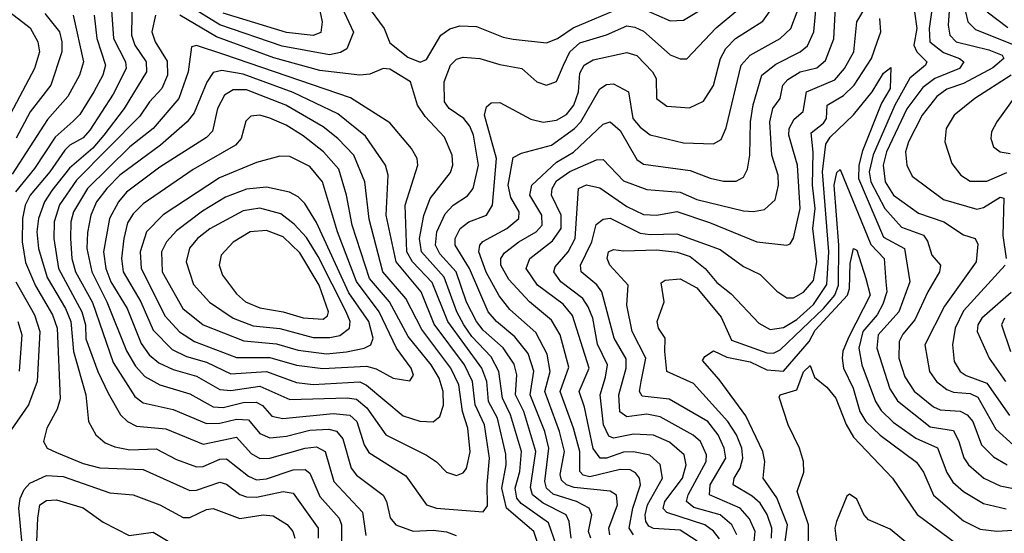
# Model space of a CAD drawing. Extents: x 1308313 to 1441400, y 959662 to 1036319.
# Tile 37 of 256: x 1347575 to 1350527, y 979400 to 980941. Entities that reach past the tile are written whole.
import ezdxf

# ---------------------------------------------------------------- set-up
doc = ezdxf.new("R2010")
doc.units = 0

msp = doc.modelspace()

# ---------------------------------------------------------------- linework, layer by layer
at = {"layer": '0CON10XD'}
for points in [[(1348506.1, 981055), (1348575.7, 980904.3), (1348556.1, 980853.9), (1348537.3, 980842.7), (1348504.3, 980835.7), (1348362.1, 980862.1), (1348175.5, 980925.5), (1347995, 981037.6)], [(1350368.5, 981055), (1350359.5, 980925)], [(1347912.5, 981017.5), (1347909.9, 980895), (1347920.3, 980865), (1347953.9, 980815), (1347955.6, 980784.4), (1347887.7, 980675), (1347827.1, 980595), (1347793.9, 980556.1), (1347724.7, 980495.3), (1347671.3, 980428.7), (1347649, 980395), (1347631.5, 980345), (1347626.3, 980305), (1347631.4, 980255), (1347657.6, 980167.6), (1347711.8, 980075), (1347728.4, 980035), (1347735.8, 979945.8), (1347772.8, 979815), (1347781.6, 979735), (1347803.1, 979695), (1347831.2, 979671.2), (1347859.8, 979659.8), (1347905, 979650.6), (1347983.7, 979653.7), (1348045, 979621.3), (1348105, 979599.7), (1348125, 979600.6), (1348175, 979622.7), (1348195, 979623.7), (1348261.3, 979571.3), (1348285, 979560.7), (1348315, 979562.9), (1348395, 979590.6), (1348431, 979591), (1348445, 979580.4), (1348475, 979510.5), (1348532.8, 979445), (1348540.2, 979425), (1348540.7, 979325)], [(1348462.8, 981025), (1348481.9, 980935), (1348477.5, 980902.5), (1348455, 980894), (1348375, 980902.4), (1348185, 980960.4)], [(1348594.6, 981014.6), (1348668, 980915), (1348685, 980872.1), (1348739, 980829), (1348775.8, 980814.2), (1348795, 980822.1), (1348838.1, 980895), (1348865, 980914), (1348895, 980922.8), (1348945, 980920.8), (1349025, 980888.5), (1349055, 980882.4), (1349155, 980872.3), (1349187.3, 980885), (1349235, 980916.9), (1349381, 980979)], [(1349415.2, 979395), (1349402.4, 979415), (1349413.6, 979475), (1349436.7, 979545), (1349433.5, 979565), (1349421.3, 979581.3), (1349405, 979590.6), (1349375, 979591.4), (1349285, 979569), (1349264.5, 979574.5), (1349254.9, 979584.9), (1349254.1, 979645), (1349235.8, 979715), (1349195.6, 979825), (1349221.3, 979898.7), (1349195.3, 979995.3), (1349169.5, 980039.5), (1349104, 980095), (1349041.8, 980161.8), (1349017.7, 980205), (1349017.6, 980225), (1349028.5, 980241.5), (1349071.6, 980275), (1349123.9, 980305), (1349141.2, 980325), (1349140.6, 980355), (1349104.3, 980415), (1349110.5, 980445), (1349185, 980513.5), (1349236, 980544), (1349325, 980627.5), (1349345, 980634.7), (1349375, 980608.3), (1349425, 980521.2), (1349445, 980508), (1349585, 980489), (1349645, 980465.2), (1349685, 980457), (1349722.9, 980457.1), (1349745, 980468.8), (1349757.5, 980492.5), (1349764.4, 980535), (1349765.9, 980635), (1349774.6, 980685.4), (1349800.4, 980775), (1349841.8, 980808.2), (1349915.3, 980845), (1349937.3, 980862.7), (1349956.7, 980905), (1349968.7, 981035)], [(1349673.3, 979383.3), (1349655.8, 979405.8), (1349629.8, 979425), (1349515, 979462.2), (1349504, 979474), (1349509, 979495), (1349562.1, 979565), (1349573, 979605), (1349567.4, 979635), (1349523.4, 979673.4), (1349475, 979694.8), (1349415, 979697.2), (1349355, 979685.5), (1349341.3, 979691.3), (1349325.3, 979725.3), (1349315.1, 979815), (1349331.3, 979868.7), (1349337.6, 979905), (1349307.3, 979967.3), (1349293.1, 980045), (1349279.6, 980079.6), (1349264, 980105), (1349197.2, 980155), (1349176.9, 980185), (1349180.4, 980199.6), (1349219.8, 980245), (1349241, 980285), (1349250.7, 980435), (1349275, 980445.5), (1349315, 980436.3), (1349395, 980380.6), (1349445, 980356.6), (1349485, 980354.2), (1349545, 980365.2), (1349643, 980333), (1349785, 980274.8), (1349875, 980264.6), (1349885, 980268.9), (1349895, 980285.8), (1349915.4, 980375), (1349907.3, 980505), (1349895, 980545.5), (1349881, 980595), (1349882.1, 980615), (1349897, 980643), (1349923.9, 980666.1), (1349934.3, 980725), (1350019.6, 980760.4), (1350048.5, 980795), (1350075.8, 980845), (1350084.8, 980935), (1350137.9, 981025)], [(1350318.6, 981035), (1350301.6, 980915), (1350304.5, 980875), (1350345, 980842.6), (1350393.5, 980825), (1350405.9, 980815), (1350392.8, 980795), (1350319, 980765), (1350282.6, 980737.4), (1350235, 980673.9), (1350174.2, 980545), (1350163.8, 980505), (1350170.4, 980455), (1350195.2, 980415), (1350270.3, 980360.3), (1350346, 980335), (1350405, 980295.7), (1350440, 980285), (1350447.8, 980267.8), (1350442.7, 980215), (1350348.2, 980081.8), (1350289, 979965), (1350303.3, 979885), (1350324.2, 979855), (1350355, 979831.2), (1350375, 979823), (1350425, 979819.2), (1350448, 979808), (1350502.2, 979712.2), (1350555, 979664.8)], [(1347492.8, 981005), (1347606.4, 980916.4), (1347629.8, 980875), (1347634.5, 980845), (1347619.2, 980795), (1347529.4, 980625)], [(1347847.8, 980997.8), (1347856.2, 980885), (1347892.4, 980815), (1347893.9, 980795), (1347855, 980717.7), (1347785, 980609.6), (1347765, 980587), (1347725.2, 980565), (1347710.1, 980549.9), (1347665.7, 980485), (1347606, 980415), (1347591.7, 980385), (1347583, 980345), (1347582.3, 980275), (1347592.6, 980212.6), (1347622.3, 980142.3), (1347673.3, 980055), (1347687.1, 980015), (1347696.3, 979803.7), (1347687.5, 979772.5), (1347656, 979715), (1347646.5, 979675), (1347657.1, 979655), (1347685, 979642.1), (1347765, 979609.7), (1347815, 979596.8), (1347945, 979591.2), (1348085, 979528.7), (1348105, 979529.5), (1348175, 979552.8), (1348195, 979547.4), (1348235, 979516.4), (1348255, 979509.5), (1348285, 979508.3), (1348365, 979524.8), (1348395, 979519.8), (1348469.8, 979415), (1348469.5, 979385)], [(1349287.2, 979385), (1349280.6, 979405), (1349290.4, 979455), (1349282.5, 979475), (1349244.9, 979494.9), (1349175, 979517.2), (1349154.6, 979535), (1349150, 979555), (1349161.4, 979655), (1349149.4, 979705), (1349105.5, 979815), (1349116.7, 979886.7), (1349099.4, 979939.4), (1349059.6, 979989.6), (1349005, 980035.8), (1348980, 980065), (1348923.4, 980195), (1348880.3, 980265), (1348880.9, 980285), (1348895.7, 980315), (1348921.5, 980335), (1348975, 980354.3), (1348993, 980385), (1349004.2, 980525), (1348968.8, 980655), (1348975, 980680), (1348988.3, 980691.7), (1349015, 980692.9), (1349107.7, 980642.3), (1349145, 980634), (1349185, 980639.8), (1349215, 980656.5), (1349236.2, 980685), (1349250.3, 980725), (1349255, 980780.6), (1349267.5, 980805), (1349295, 980820.6), (1349395, 980842.7), (1349425, 980833.8), (1349472.4, 980785), (1349483, 980765), (1349484, 980705), (1349515, 980682), (1349583.1, 980676.9), (1349625, 980696.7), (1349655.8, 980744.2), (1349675.9, 980825), (1349692.4, 980855), (1349721.6, 980885), (1349803.5, 980936.5), (1349835, 980982.2)], [(1347735.3, 980955.3), (1347765.9, 980815), (1347754.4, 980775), (1347719.3, 980710.7), (1347658.3, 980641.7), (1347552.2, 980477.8)], [(1347797.8, 980955), (1347806.1, 980885), (1347832.3, 980805), (1347823.8, 980775), (1347797.5, 980725), (1347755, 980657.1), (1347735, 980636.3), (1347681.5, 980588.5), (1347618.9, 980495), (1347562.1, 980425)], [(1347650.3, 980960.3), (1347693.8, 980905), (1347701.6, 980875), (1347701, 980845), (1347668.7, 980745), (1347606.4, 980665), (1347564.7, 980585.3)], [(1347982.4, 980955), (1347971.5, 980905), (1347981, 980875), (1348017.3, 980817.3), (1348018.5, 980775), (1348001.2, 980735), (1347964.1, 980695), (1347935, 980651.7), (1347745, 980459.2), (1347694, 980386), (1347678.1, 980335), (1347677.7, 980285), (1347691, 980195), (1347761.1, 980065), (1347772.1, 980025), (1347773.2, 979983.2), (1347809.4, 979885), (1347840.5, 979820.5), (1347877.4, 979755), (1347898.2, 979735), (1347925, 979721.5), (1348013.3, 979713.3), (1348125, 979667), (1348225, 979688.4), (1348268.9, 979638.9), (1348295, 979623.9), (1348325, 979625.2), (1348430.5, 979655), (1348465, 979658.9), (1348491.1, 979645), (1348516.6, 979555), (1348603.2, 979463.2), (1348612.8, 979392.8)], [(1349183.5, 979365), (1349161, 979431), (1349078.8, 979488.8), (1349065.6, 979505), (1349061.1, 979535), (1349074.9, 979585), (1349079.4, 979645), (1349046.5, 979755), (1349022.4, 979805), (1349011.8, 979885), (1348989.1, 979929.1), (1348930.8, 979990.8), (1348907.2, 980025), (1348885.9, 980065), (1348848.2, 980168.2), (1348780.2, 980245), (1348773.8, 980285), (1348786.5, 980353.5), (1348805.4, 980404.6), (1348867.1, 980482.9), (1348873.3, 980505), (1348871.3, 980535), (1348849.2, 980589.2), (1348791, 980651), (1348767.7, 980685), (1348746.7, 980755), (1348685, 980793.1), (1348665, 980794.5), (1348625, 980778), (1348595, 980774.3), (1348475, 980788.6), (1348336.6, 980826.6), (1348165, 980889.6), (1348055, 980954.9)], [(1349228.4, 979385), (1349222.1, 979435), (1349213.3, 979455), (1349145, 979490.6), (1349112.9, 979515), (1349106.8, 979536.8), (1349122.2, 979645), (1349087.1, 979765), (1349062.1, 979815), (1349066.1, 979875), (1349057.5, 979907.5), (1349025, 979956.6), (1348965, 980009.1), (1348945, 980035.2), (1348915, 980093.8), (1348883.4, 980185), (1348835, 980238.4), (1348821.5, 980265), (1348825.9, 980305), (1348851.1, 980358.9), (1348875, 980384.8), (1348917.3, 980412.7), (1348935.1, 980434.9), (1348950.3, 980505), (1348935.5, 980595), (1348925, 980621.3), (1348907.1, 980645), (1348862.6, 980675), (1348849.2, 980695), (1348848.2, 980755), (1348866.6, 980805), (1348885, 980823.2), (1348905, 980828.8), (1348954.7, 980825.3), (1349015, 980806.4), (1349080.8, 980795), (1349125.2, 980755.2), (1349155, 980744.7), (1349185, 980756.2), (1349205.7, 980804.3), (1349224.2, 980845), (1349255, 980871.5), (1349335, 980895.5), (1349395, 980922.5), (1349419.3, 980919.3), (1349445, 980906.6), (1349525, 980836.3), (1349555, 980823.4), (1349575, 980823.6), (1349663.3, 980916.7), (1349728.7, 980971.3)], [(1349344.8, 979395.2), (1349341.6, 979415), (1349367.5, 979485), (1349364.4, 979514.4), (1349345, 979526.2), (1349237.5, 979537.5), (1349215, 979545.7), (1349199.6, 979559.6), (1349196, 979576), (1349209, 979645), (1349193.8, 979705), (1349149.3, 979825), (1349165.8, 979885.8), (1349157, 979937), (1349122.3, 980002.3), (1349045, 980071.3), (1349013, 980113), (1348973.5, 980183.5), (1348951.7, 980245), (1348954.8, 980265), (1348964.1, 980275.9), (1349035.8, 980315), (1349071.6, 980345), (1349073, 980365), (1349048, 980408), (1349039.6, 980445), (1349055, 980527.5), (1349079.3, 980540.7), (1349169.4, 980565), (1349238.2, 980615), (1349257.5, 980635), (1349315, 980733.3), (1349335, 980746.5), (1349355, 980748.8), (1349400, 980725), (1349413.8, 980645), (1349435, 980618.7), (1349465, 980596.1), (1349565, 980571.7), (1349655, 980568.5), (1349678, 980582), (1349692.9, 980617.1), (1349738.8, 980805), (1349765, 980834.8), (1349855.1, 980884.9), (1349887, 980915), (1349906.4, 980965)], [(1349606.1, 979376.1), (1349555, 979409.3), (1349475, 979414.2), (1349461.4, 979421.4), (1349452.8, 979435), (1349450.2, 979455), (1349457.5, 979485), (1349502.5, 979565), (1349495.9, 979605.9), (1349464.1, 979634.1), (1349415, 979644.6), (1349385, 979643.2), (1349335, 979624.9), (1349315.1, 979625.1), (1349294.7, 979654.7), (1349268.4, 979778.4), (1349252.8, 979825), (1349282.2, 979895), (1349233, 980053), (1349205, 980087.9), (1349127.9, 980145), (1349093.3, 980195), (1349104.8, 980225), (1349172.7, 980277.3), (1349198.2, 980315), (1349198.5, 980355), (1349169.2, 980415), (1349171.2, 980435), (1349185, 980457.7), (1349225, 980486.1), (1349305, 980520.2), (1349325, 980521.2), (1349385, 980457.5), (1349455, 980431.6), (1349555, 980423.5), (1349605, 980401.9), (1349745, 980367.5), (1349775, 980365.2), (1349808.7, 980371.3), (1349839.8, 980400.2), (1349850.2, 980445), (1349849.4, 980475), (1349830.2, 980535), (1349823.8, 980635), (1349832.8, 980675), (1349855.2, 980705), (1349863, 980745), (1349878.4, 980761.6), (1349915, 980784.6), (1349965, 980797.2), (1349991.2, 980818.8), (1350016.2, 980883.8), (1350021, 980979)], [(1349443.5, 980973.5), (1349525, 980938), (1349565, 980940), (1349625, 980975.8)], [(1350258.3, 980965), (1350264.6, 980915), (1350256.4, 980865), (1350265, 980844.5), (1350295.3, 980815), (1350290.9, 980805), (1350244.2, 980765.8), (1350198.8, 980685), (1350134, 980536), (1350121.8, 980485), (1350126.8, 980455), (1350168.9, 980375), (1350218.7, 980318.7), (1350284.6, 980294.6), (1350296.7, 980276.7), (1350310, 980235), (1350335.8, 980205), (1350332.6, 980185), (1350297.8, 980125), (1350259.5, 980040.5), (1350222.8, 979997.2), (1350212, 979975), (1350210.8, 979925), (1350229.4, 979869.4), (1350256.6, 979826.6), (1350315, 979779.8), (1350335, 979770.8), (1350395, 979766.2), (1350415.8, 979755.8), (1350432.5, 979735), (1350459, 979665), (1350495, 979629), (1350535.8, 979605.8)], [(1350411.4, 980965), (1350417.8, 980935), (1350441.4, 980911.4), (1350583.7, 980855)], [(1350475.6, 980965), (1350537.9, 980917.9)], [(1349725.4, 979395), (1349710, 979425), (1349675.3, 979455), (1349596.8, 979476.8), (1349574.5, 979495), (1349579.7, 979515), (1349633.4, 979615), (1349633.9, 979635), (1349615.9, 979675), (1349594, 979694), (1349495, 979748.9), (1349455, 979757), (1349395, 979749.2), (1349374.6, 979764.6), (1349371.8, 979815), (1349393.8, 979895), (1349393.8, 979923.8), (1349357.2, 979985), (1349321, 980125), (1349305.6, 980145.6), (1349258.7, 980185), (1349256.8, 980205), (1349272.2, 980237.8), (1349290.3, 980275), (1349303.8, 980326.2), (1349325, 980343), (1349345, 980345.7), (1349435, 980300.9), (1349465, 980296.2), (1349545, 980298.8), (1349675, 980251.2), (1349745, 980200.2), (1349795, 980176.7), (1349845, 980126.1), (1349875, 980106.4), (1349895, 980106.7), (1349925, 980123.5), (1349955, 980158.5), (1349964.9, 980215), (1349953.5, 980315), (1349960.2, 980375), (1349952, 980445), (1349954, 980544), (1349948.3, 980601.7), (1349985, 980630.8), (1349994.2, 980645), (1349995.8, 980685), (1350045, 980713.3), (1350077.3, 980745), (1350129.5, 980825), (1350146.2, 980873.8), (1350157.3, 980905), (1350154.4, 980945)], [(1350359.5, 980925), (1350364.5, 980895), (1350383.1, 980875), (1350481, 980851), (1350521.1, 980835), (1350526.1, 980825), (1350493.4, 980796.6), (1350405, 980749.4), (1350355, 980732.3), (1350325, 980710.9), (1350281, 980655), (1350240.2, 980575), (1350231.1, 980545), (1350234.8, 980504.8), (1350251.3, 980471.3), (1350345, 980401.2), (1350445, 980372.6), (1350465, 980378.1), (1350515, 980408.8), (1350525.9, 980405.9), (1350523.4, 980293.4), (1350532.6, 980225)], [(1349143.1, 979323.1), (1349116.5, 979405), (1349034.4, 979475), (1349020.6, 979535), (1349033.2, 979605), (1349032.3, 979637.7), (1349007.5, 979745), (1348981, 979795), (1348975.3, 979855), (1348960.9, 979895), (1348858.4, 980035), (1348812.1, 980152.1), (1348752.3, 980215), (1348735.5, 980245), (1348731.2, 980385), (1348768.4, 980505), (1348766.5, 980525), (1348749.7, 980555), (1348685, 980631.4), (1348566.8, 980706.8), (1348187.1, 980837.1), (1348105, 980863.8), (1348090.2, 980859.8), (1348080.3, 980785), (1348051.8, 980705), (1347975.1, 980614.9), (1347905, 980559.7), (1347778.3, 980435), (1347736.2, 980365), (1347728.4, 980335), (1347726.9, 980285), (1347731, 980225), (1347742.4, 980185), (1347792.9, 980092.9), (1347855, 979912.8), (1347920.1, 979810.1), (1347945, 979791.7), (1348035, 979771.3), (1348135, 979729.8), (1348175, 979730.2), (1348225, 979742.8), (1348260.8, 979740.8), (1348295, 979699.6), (1348325, 979686.5), (1348375, 979691), (1348445, 979709.3), (1348502.3, 979712.3), (1348525, 979706.5), (1348543.5, 979683.5), (1348568.4, 979595), (1348585, 979574.3), (1348664.5, 979514.5), (1348675.2, 979495), (1348686, 979446), (1348702.5, 979425), (1348755, 979406), (1348815, 979409.4), (1348854.3, 979404.3), (1348883.3, 979393.3)], [(1348965, 979464.6), (1348978.1, 979481.9), (1348976.6, 979546.6), (1348983.6, 979625), (1348968.6, 979725), (1348940.5, 979785), (1348932.6, 979855), (1348909.2, 979905), (1348817.9, 980027.9), (1348778.8, 980125), (1348703.5, 980215), (1348673.8, 980355), (1348679.6, 980475), (1348671.9, 980505), (1348612.1, 980592.1), (1348529.2, 980659.2), (1348395, 980722.8), (1348245, 980777.8), (1348181.4, 980788.6), (1348155, 980782.7), (1348135.9, 980754.1), (1348097.8, 980662.2), (1348077.5, 980635), (1347997.6, 980565), (1347875, 980474.5), (1347835.8, 980435), (1347805.5, 980395), (1347788.7, 980355), (1347777.8, 980302.2), (1347776.6, 980255), (1347791.5, 980185), (1347836.5, 980095), (1347895, 979947.6), (1347921.8, 979901.8), (1347950.5, 979870.5), (1347995.1, 979845.1), (1348085, 979818.1), (1348155, 979779.5), (1348185, 979777.7), (1348245, 979792.2), (1348283.7, 979793.7), (1348303.3, 979783.3), (1348331.1, 979751.1), (1348364.3, 979744.3), (1348515, 979759.8), (1348565, 979754.2), (1348586.1, 979735), (1348608.3, 979665), (1348621.9, 979641.9), (1348732.7, 979572.7), (1348794.5, 979485), (1348825, 979474.8), (1348965, 979464.6)], [(1349777.3, 979375), (1349780.4, 979405), (1349763.1, 979443.1), (1349735, 979474.8), (1349643.5, 979515), (1349645.7, 979545), (1349692, 979625), (1349687.6, 979655), (1349669.3, 979695), (1349638, 979735), (1349522.2, 979802.2), (1349441, 979811), (1349433.3, 979825), (1349438.4, 979855), (1349452.1, 979925), (1349411.1, 980005), (1349395.2, 980085), (1349399.2, 980145), (1349344.8, 980205), (1349336.5, 980225), (1349340.8, 980245), (1349355, 980251.7), (1349385, 980247.2), (1349485, 980250.8), (1349546.9, 980243.1), (1349585, 980230.3), (1349630.7, 980195), (1349665, 980152.7), (1349708.7, 980118.7), (1349790.9, 980030.9), (1349825, 980011.3), (1349865, 980017.8), (1349905, 980041.6), (1349955, 980086.9), (1349995, 980146.9), (1350001.4, 980245), (1349982.2, 980485), (1349992.1, 980567.9), (1350005, 980588.8), (1350075, 980656.2), (1350131.2, 980725), (1350165, 980780.3), (1350187.3, 980797.3), (1350185.1, 980735), (1350159.5, 980690.5), (1350102.1, 980547.9), (1350091.2, 980505), (1350090.1, 980465), (1350165, 980288.7), (1350227.6, 980255), (1350243.7, 980155), (1350211.4, 980065), (1350149.6, 979995), (1350145.2, 979955), (1350183.9, 979833.9), (1350206.9, 979796.9), (1350305, 979719.6), (1350375, 979708.8), (1350391.4, 979675), (1350405.9, 979625.9), (1350419.8, 979605), (1350465.5, 979565.5), (1350515, 979542.3), (1350575, 979530.5)], [(1350547.9, 980775), (1350439.3, 980705), (1350376.9, 980655), (1350352.7, 980615), (1350348.9, 980575), (1350369.9, 980509.9), (1350396.9, 980475), (1350425, 980456.4), (1350475, 980456.3), (1350535, 980482.3)], [(1348885, 979573.2), (1348905, 979581.8), (1348915, 979594.4), (1348925.5, 979644.5), (1348918.3, 979715), (1348902.5, 979765), (1348891.6, 979845), (1348867.3, 979895), (1348781, 980011), (1348733, 980105), (1348664.3, 980185), (1348622.6, 980342.6), (1348609.5, 980455), (1348576.8, 980535), (1348528.9, 980585), (1348485, 980619.5), (1348373.2, 980685), (1348255, 980730.3), (1348215, 980731.1), (1348188.7, 980715), (1348167.8, 980675), (1348152.9, 980607.1), (1348135, 980588), (1347995, 980499.1), (1347895, 980423.3), (1347870.8, 980395), (1347843.9, 980345), (1347826.7, 980245), (1347833.2, 980195), (1347848, 980155), (1347897.4, 980075), (1347939.3, 979969.3), (1347963, 979935), (1347991.8, 979911.8), (1348035, 979891.1), (1348105, 979871.1), (1348175, 979831.6), (1348208.5, 979828.5), (1348295, 979841.9), (1348385, 979801.5), (1348556.7, 979806.7), (1348585, 979802.6), (1348615.9, 979775.9), (1348673.2, 979695), (1348795, 979634.7), (1348824.8, 979614.8), (1348855, 979583.8), (1348885, 979573.2)], [(1350576.8, 980735), (1350505.3, 980635), (1350489.3, 980605), (1350486.8, 980585), (1350495, 980559.4), (1350515, 980544.2), (1350545, 980539.8)], [(1348815, 979734.7), (1348835, 979750), (1348845.5, 979784.5), (1348844.8, 979825), (1348832.3, 979865), (1348808.3, 979905), (1348740.2, 979990.2), (1348684, 980095), (1348623.5, 980165), (1348572.1, 980325), (1348555.1, 980415.1), (1348532.2, 980492.2), (1348486, 980545), (1348425, 980592.8), (1348374.1, 980625), (1348325, 980645.5), (1348295, 980654.8), (1348268.3, 980651.7), (1348253, 980637), (1348238.6, 980585), (1348222.2, 980565), (1348095, 980491.5), (1347945, 980388.6), (1347915, 980358.8), (1347898.5, 980331.5), (1347886.8, 980285), (1347879.9, 980225), (1347884.9, 980185), (1347938.5, 980095), (1347975, 980009.5), (1348031.7, 979951.7), (1348075, 979930.1), (1348135, 979913.2), (1348208.1, 979878.1), (1348315, 979885.1), (1348405, 979852.9), (1348455, 979846.1), (1348595, 979854.1), (1348615, 979844.8), (1348725, 979752.7), (1348775, 979736.2), (1348815, 979734.7)], [(1348745, 979857.3), (1348755.8, 979874.2), (1348748.4, 979895), (1348705.1, 979955.1), (1348652.5, 980065), (1348585, 980155.7), (1348528, 980305), (1348482.5, 980455), (1348445, 980500.2), (1348385, 980530.8), (1348355, 980531.8), (1348285, 980512.3), (1348173.7, 980466.3), (1348005, 980355.6), (1347954.8, 980305), (1347936.1, 980245), (1347939.1, 980195), (1348011.1, 980051.1), (1348054.1, 980004.1), (1348099.1, 979975), (1348225, 979927.1), (1348325, 979927.9), (1348405, 979904.9), (1348484, 979894), (1348615, 979901.1), (1348643.9, 979893.9), (1348695, 979865.7), (1348745, 979857.3)], [(1349829.7, 979385), (1349830.6, 979415), (1349816.5, 979456.5), (1349795, 979490.2), (1349771.6, 979511.6), (1349714.8, 979545), (1349717.7, 979565), (1349735.7, 979595), (1349743.5, 979625), (1349740.1, 979655), (1349724.6, 979695), (1349698.4, 979735), (1349595, 979849.2), (1349515.4, 979885), (1349509, 979945), (1349510.5, 979985), (1349490, 980015), (1349486.8, 980035), (1349507.5, 980095), (1349498.5, 980151.5), (1349510.5, 980159.5), (1349555, 980163.3), (1349605, 980136.4), (1349678.1, 980048.1), (1349709.4, 979979.4), (1349815, 979941.3), (1349835, 979940.5), (1349855, 979950), (1349984.9, 980075), (1350019.6, 980115), (1350030.1, 980145), (1350031.5, 980265), (1350017, 980445), (1350025, 980483.1), (1350035, 980491.9), (1350127, 980267), (1350167.6, 980225), (1350172.5, 980155)], [(1348495, 979938.9), (1348555, 979944.1), (1348608.1, 979955), (1348627.8, 979965), (1348635.2, 979985), (1348621.4, 980035), (1348561.8, 980121.8), (1348465, 980332.8), (1348430, 980390), (1348410, 980410), (1348384.1, 980424.1), (1348315, 980439.1), (1348255, 980432.6), (1348191.8, 980408.2), (1348122.9, 980367.1), (1348045, 980307.8), (1348015.2, 980275), (1348000.3, 980245), (1348002.2, 980185), (1348063.7, 980075), (1348125, 980025.2), (1348247.4, 979977.4), (1348345, 979968.4), (1348409.7, 979949.7), (1348495, 979938.9)], [(1348505, 979987.2), (1348535, 979993.9), (1348564.2, 980015.8), (1348565.5, 980035), (1348553.5, 980065), (1348470.4, 980230.4), (1348435, 980288), (1348398.1, 980328.1), (1348358.2, 980358.2), (1348295.4, 980375.4), (1348245, 980368), (1348145, 980313.7), (1348107.6, 980285), (1348084.1, 980255.9), (1348074.4, 980215), (1348096.1, 980146.1), (1348144, 980094), (1348215, 980045.5), (1348275, 980022.9), (1348355, 980014.4), (1348455, 979987.2), (1348505, 979987.2)], [(1348485, 980042.7), (1348498, 980052), (1348501, 980065), (1348472.6, 980145), (1348415, 980241.9), (1348365, 980289.8), (1348315, 980308.1), (1348265.9, 980304.1), (1348215, 980273.7), (1348178.8, 980235), (1348172.7, 980205), (1348182.7, 980175), (1348225, 980118.9), (1348252.2, 980095), (1348295, 980076.5), (1348365, 980064.6), (1348425, 980046.2), (1348485, 980042.7)], [(1349866.3, 979346.3), (1349877, 979425), (1349845, 979506.4), (1349804.7, 979565), (1349809.6, 979615), (1349803.2, 979645), (1349752.6, 979752.6), (1349671.9, 979861.9), (1349622, 979918), (1349629.4, 979930.6), (1349655, 979947.3), (1349695, 979928.9), (1349764.9, 979914.9), (1349815, 979890.3), (1349865, 979886.6), (1349942.7, 979975), (1349960.4, 980009.6), (1350056.8, 980115), (1350062.7, 980135), (1350065, 980210), (1350075, 980254.3), (1350085, 980250), (1350112.6, 980165)], [(1350529.8, 980205), (1350405, 980067.5), (1350380, 980015), (1350372.1, 979965), (1350376.7, 979915), (1350395, 979885.2), (1350413.4, 979873.4), (1350475, 979850.2), (1350543.2, 979753.2)], [(1347563, 980155), (1347619.3, 980055), (1347634.9, 980005), (1347627.4, 979855), (1347600.9, 979785), (1347549.3, 979710.7)], [(1350112.6, 980165), (1350125.3, 980115), (1350060.7, 979989.3), (1350043.3, 979946.7), (1350040.9, 979925), (1350045.4, 979895), (1350074.2, 979835), (1350094.1, 979765), (1350112, 979735), (1350155, 979694.8), (1350263.6, 979613.6), (1350285, 979583.1), (1350314.6, 979514.6), (1350405, 979437.4), (1350455, 979412.7), (1350505, 979405.9), (1350585, 979411.7)], [(1350172.5, 980155), (1350175.1, 980125), (1350162.8, 980087.2), (1350145.7, 980055), (1350103.4, 980005), (1350091.5, 979955), (1350100.1, 979905), (1350140.8, 979795), (1350158.1, 979768.1), (1350193.6, 979733.6), (1350262.4, 979685), (1350326.6, 979656.6), (1350355, 979582.3), (1350373.2, 979553.2), (1350405.3, 979525), (1350465, 979489.4), (1350532.8, 979472.8)], [(1350547.8, 980122.2), (1350459.8, 980045), (1350448.1, 980025), (1350446.3, 980005), (1350481.7, 979925), (1350530.8, 979855)], [(1350528.4, 980045), (1350518.8, 980025), (1350545.5, 979945)], [(1347569, 980035), (1347581.4, 979995), (1347573.1, 979886.9)], [(1349940, 979365), (1349939.8, 979425), (1349905.9, 979525), (1349926.6, 979583.4), (1349925.5, 979615.5), (1349913.5, 979655), (1349879.2, 979725), (1349851.9, 979808.1), (1349854.8, 979815.2), (1349905, 979830), (1349925, 979884.5), (1349945, 979903.3), (1349958, 979868), (1349995, 979838.8), (1350022.1, 979805), (1350053.6, 979726.4), (1350075, 979688.8), (1350192.3, 979565), (1350266.2, 979456.2), (1350435, 979331.3)], [(1347587.1, 979312.9), (1347572.6, 979475), (1347576.2, 979503.8), (1347588.5, 979531.5), (1347605, 979550), (1347655, 979573.6), (1347705, 979570.8), (1347845, 979521.2), (1347915, 979514.8), (1347995, 979485.2), (1348065, 979447.6), (1348085, 979447), (1348135, 979470.8), (1348155, 979474), (1348235, 979444.2), (1348304.8, 979454.8), (1348335, 979452.3), (1348376.7, 979426.7), (1348393.8, 979405), (1348400.2, 979385)], [(1350249.2, 979359.2), (1350185, 979412.5), (1350120.2, 979440.2), (1350106, 979456), (1350085, 979502.2), (1350063.2, 979516.8), (1350055, 979511.2), (1350024.4, 979435), (1350019.4, 979415), (1350024.6, 979375)], [(1347619.2, 979210.8), (1347629.6, 979445), (1347635, 979485.3), (1347655, 979498.4), (1347685, 979500), (1347765, 979476.1), (1347825, 979433.2), (1347903.6, 979393.6), (1347975, 979403.3), (1348035, 979367.7)]]:
    msp.add_lwpolyline(points, dxfattribs=at)

doc.saveas('drawing.dxf')
